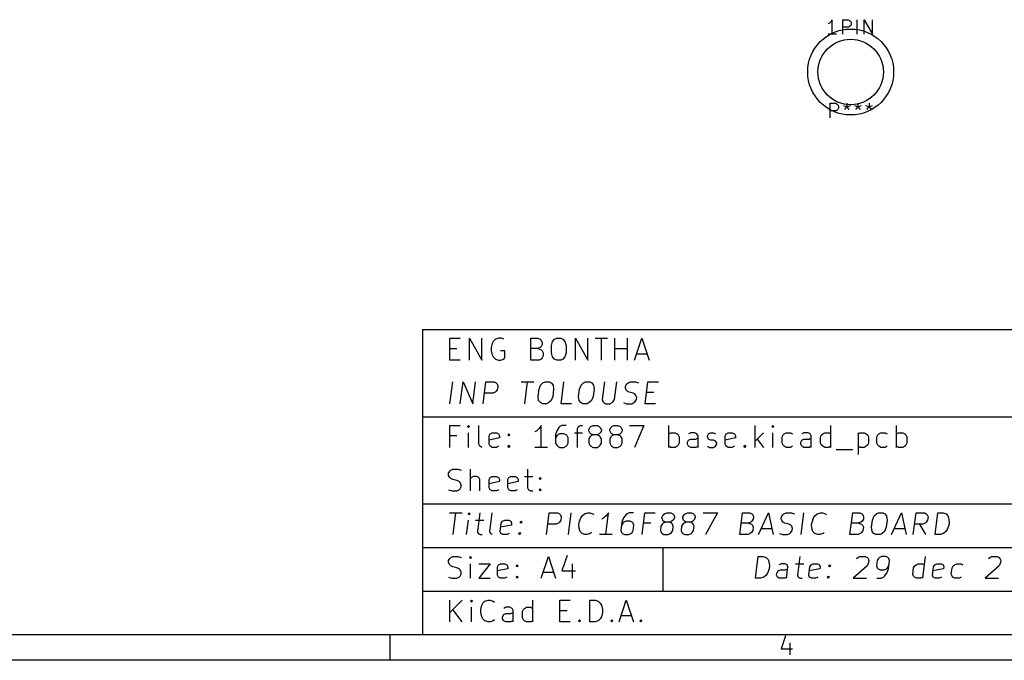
# Model space of a CAD drawing. Extents: x 10 to 287, y -200 to -10.
# Tile 10 of 19: x 150 to 219, y -200 to -155. Entities that reach past the tile are written whole.
import ezdxf

# ---------------------------------------------------------------- set-up
doc = ezdxf.new("R2010")
doc.units = 0
doc.header["$MEASUREMENT"] = 0
doc.layers.add('BLACK', color=250, linetype='CONTINUOUS')

msp = doc.modelspace()

# ---------------------------------------------------------------- linework, layer by layer
at = {"layer": 'BLACK'}
for p, q in [((206.804, -155.339), (206.708, -155.388)), ((206.901, -155.242), (206.804, -155.339)), ((206.998, -155.097), (206.901, -155.242)), ((206.998, -156.113), (206.998, -155.097)), ((207.724, -156.113), (207.724, -155.097)), ((207.724, -155.097), (208.111, -155.097)), ((208.111, -155.097), (208.207, -155.146)), ((208.207, -155.146), (208.256, -155.194)), ((208.256, -155.194), (208.304, -155.291)), ((208.304, -155.291), (208.304, -155.436)), ((208.74, -156.113), (208.74, -155.097)), ((209.223, -156.113), (209.223, -155.097)), ((209.223, -155.097), (209.804, -156.113)), ((209.804, -156.113), (209.804, -155.097)), ((207.288, -156.113), (206.708, -156.113)), ((208.111, -155.629), (207.724, -155.629)), ((208.207, -155.581), (208.111, -155.629)), ((208.256, -155.533), (208.207, -155.581)), ((208.304, -155.436), (208.256, -155.533)), ((206.853, -161.955), (206.853, -160.939)), ((206.853, -160.939), (207.24, -160.939)), ((207.24, -161.471), (206.853, -161.471)), ((207.24, -160.939), (207.337, -160.988)), ((207.337, -161.423), (207.24, -161.471)), ((207.337, -160.988), (207.385, -161.036)), ((207.385, -161.375), (207.337, -161.423)), ((207.385, -161.036), (207.433, -161.133)), ((207.433, -161.278), (207.385, -161.375)), ((207.433, -161.133), (207.433, -161.278)), ((207.772, -161.084), (208.014, -161.181)), ((207.869, -161.375), (208.014, -161.181)), ((208.014, -160.939), (208.014, -161.181)), ((208.014, -161.181), (208.256, -161.084)), ((208.014, -161.181), (208.159, -161.375)), ((208.546, -161.084), (208.788, -161.181)), ((208.643, -161.375), (208.788, -161.181)), ((208.788, -160.939), (208.788, -161.181)), ((208.788, -161.181), (209.03, -161.084)), ((208.788, -161.181), (208.933, -161.375)), ((209.32, -161.084), (209.562, -161.181)), ((209.417, -161.375), (209.562, -161.181)), ((209.562, -160.939), (209.562, -161.181)), ((209.562, -161.181), (209.804, -161.084)), ((209.562, -161.181), (209.707, -161.375)), ((178.384, -176.733), (178.384, -198.069)), ((178.384, -176.733), (285.064, -176.733)), ((180.271, -178.874), (180.271, -177.35)), ((180.271, -177.35), (180.997, -177.35)), ((181.65, -178.874), (181.65, -177.35)), ((181.65, -177.35), (182.521, -178.874)), ((182.521, -178.874), (182.521, -177.35)), ((183.464, -177.423), (183.319, -177.568)), ((183.682, -177.35), (183.464, -177.423)), ((183.9, -177.35), (183.682, -177.35)), ((184.045, -177.423), (183.9, -177.35)), ((185.932, -178.874), (185.932, -177.35)), ((185.932, -177.35), (186.44, -177.35)), ((186.44, -177.35), (186.585, -177.423)), ((186.585, -177.423), (186.657, -177.495)), ((187.456, -177.568), (187.601, -177.423)), ((187.601, -177.423), (187.746, -177.35)), ((187.746, -177.35), (188.036, -177.35)), ((188.036, -177.35), (188.181, -177.423)), ((188.181, -177.423), (188.326, -177.568)), ((189.052, -178.874), (189.052, -177.35)), ((189.052, -177.35), (189.923, -178.874)), ((189.923, -178.874), (189.923, -177.35)), ((190.431, -177.35), (191.302, -177.35)), ((190.866, -178.874), (190.866, -177.35)), ((191.81, -178.874), (191.81, -177.35)), ((192.681, -178.874), (192.681, -177.35)), ((193.189, -178.874), (193.697, -177.35)), ((193.697, -177.35), (194.205, -178.874)), ((180.271, -178.076), (180.779, -178.076)), ((183.246, -177.713), (183.174, -178.003)), ((183.174, -178.003), (183.174, -178.221)), ((183.319, -177.568), (183.246, -177.713)), ((186.44, -178.076), (185.932, -178.076)), ((186.585, -178.003), (186.44, -178.076)), ((186.44, -178.076), (186.657, -178.148)), ((186.657, -177.931), (186.585, -178.003)), ((186.657, -177.495), (186.73, -177.64)), ((186.73, -177.785), (186.657, -177.931)), ((186.73, -177.64), (186.73, -177.785)), ((187.383, -177.858), (187.456, -177.568)), ((187.383, -178.366), (187.383, -177.858)), ((188.326, -177.568), (188.399, -177.858)), ((188.399, -177.858), (188.399, -178.366)), ((191.81, -178.076), (192.681, -178.076)), ((183.174, -178.221), (183.246, -178.511)), ((183.246, -178.511), (183.319, -178.656)), ((183.319, -178.656), (183.464, -178.801)), ((183.464, -178.801), (183.682, -178.874)), ((184.117, -178.221), (183.827, -178.221)), ((183.827, -178.874), (184.045, -178.801)), ((184.045, -178.801), (184.117, -178.729)), ((184.117, -178.729), (184.117, -178.221)), ((186.657, -178.801), (186.512, -178.874)), ((186.657, -178.148), (186.73, -178.221)), ((186.73, -178.729), (186.657, -178.801)), ((186.73, -178.221), (186.802, -178.366)), ((186.802, -178.584), (186.73, -178.729)), ((186.802, -178.366), (186.802, -178.584)), ((187.456, -178.656), (187.383, -178.366)), ((187.601, -178.801), (187.456, -178.656)), ((187.746, -178.874), (187.601, -178.801)), ((188.181, -178.801), (188.036, -178.874)), ((188.326, -178.656), (188.181, -178.801)), ((188.399, -178.366), (188.326, -178.656)), ((193.334, -178.439), (194.06, -178.439)), ((180.997, -178.874), (180.271, -178.874)), ((183.682, -178.874), (183.827, -178.874)), ((186.512, -178.874), (185.932, -178.874)), ((188.036, -178.874), (187.746, -178.874)), ((180.289, -181.922), (180.48, -180.398)), ((181.015, -181.922), (181.205, -180.398)), ((181.205, -180.398), (181.886, -181.922)), ((181.886, -181.922), (182.076, -180.398)), ((182.611, -181.922), (182.802, -180.398)), ((182.802, -180.398), (183.383, -180.398)), ((183.383, -180.398), (183.519, -180.471)), ((183.519, -180.471), (183.582, -180.543)), ((183.582, -180.543), (183.637, -180.688)), ((183.637, -180.688), (183.609, -180.906)), ((185.269, -180.398), (186.14, -180.398)), ((185.514, -181.922), (185.705, -180.398)), ((186.512, -180.906), (186.621, -180.616)), ((186.621, -180.616), (186.784, -180.471)), ((186.784, -180.471), (186.939, -180.398)), ((186.939, -180.398), (187.229, -180.398)), ((187.229, -180.398), (187.365, -180.471)), ((187.365, -180.471), (187.492, -180.616)), ((187.492, -180.616), (187.528, -180.906)), ((188.054, -181.922), (188.245, -180.398)), ((189.342, -180.906), (189.451, -180.616)), ((189.451, -180.616), (189.615, -180.471)), ((189.615, -180.471), (189.769, -180.398)), ((189.769, -180.398), (190.059, -180.398)), ((190.059, -180.398), (190.195, -180.471)), ((190.195, -180.471), (190.322, -180.616)), ((190.322, -180.616), (190.358, -180.906)), ((191.075, -180.398), (190.921, -181.632)), ((191.792, -181.632), (191.946, -180.398)), ((192.545, -180.833), (192.563, -180.688)), ((192.599, -180.979), (192.545, -180.833)), ((192.563, -180.688), (192.654, -180.543)), ((192.654, -180.543), (192.735, -180.471)), ((192.735, -180.471), (192.889, -180.398)), ((192.889, -180.398), (193.252, -180.398)), ((193.252, -180.398), (193.461, -180.471)), ((193.933, -181.922), (194.123, -180.398)), ((194.123, -180.398), (194.849, -180.398)), ((183.283, -181.196), (182.702, -181.196)), ((183.437, -181.124), (183.283, -181.196)), ((183.519, -181.051), (183.437, -181.124)), ((183.609, -180.906), (183.519, -181.051)), ((186.449, -181.414), (186.512, -180.906)), ((186.485, -181.704), (186.449, -181.414)), ((187.465, -181.414), (187.356, -181.704)), ((187.528, -180.906), (187.465, -181.414)), ((189.279, -181.414), (189.342, -180.906)), ((189.315, -181.704), (189.279, -181.414)), ((190.295, -181.414), (190.186, -181.704)), ((190.358, -180.906), (190.295, -181.414)), ((192.663, -181.051), (192.599, -180.979)), ((192.799, -181.124), (192.663, -181.051)), ((193.08, -181.196), (192.799, -181.124)), ((193.216, -181.269), (193.08, -181.196)), ((193.279, -181.341), (193.216, -181.269)), ((193.334, -181.487), (193.279, -181.341)), ((193.316, -181.632), (193.334, -181.487)), ((194.032, -181.124), (194.54, -181.124)), ((186.612, -181.849), (186.485, -181.704)), ((186.748, -181.922), (186.612, -181.849)), ((187.038, -181.922), (186.748, -181.922)), ((187.193, -181.849), (187.038, -181.922)), ((187.356, -181.704), (187.193, -181.849)), ((188.78, -181.922), (188.054, -181.922)), ((189.442, -181.849), (189.315, -181.704)), ((189.578, -181.922), (189.442, -181.849)), ((189.869, -181.922), (189.578, -181.922)), ((190.023, -181.849), (189.869, -181.922)), ((190.186, -181.704), (190.023, -181.849)), ((190.921, -181.632), (190.975, -181.777)), ((190.975, -181.777), (191.039, -181.849)), ((191.039, -181.849), (191.175, -181.922)), ((191.175, -181.922), (191.465, -181.922)), ((191.465, -181.922), (191.619, -181.849)), ((191.619, -181.849), (191.701, -181.777)), ((191.701, -181.777), (191.792, -181.632)), ((192.418, -181.849), (192.626, -181.922)), ((192.626, -181.922), (192.989, -181.922)), ((192.989, -181.922), (193.143, -181.849)), ((193.143, -181.849), (193.225, -181.777)), ((193.225, -181.777), (193.316, -181.632)), ((194.658, -181.922), (193.933, -181.922)), ((178.384, -182.829), (285.064, -182.829)), ((180.271, -184.97), (180.271, -183.446)), ((180.271, -183.446), (180.997, -183.446)), ((181.577, -183.446), (181.505, -183.519)), ((181.505, -183.519), (181.577, -183.591)), ((181.65, -183.519), (181.577, -183.446)), ((181.577, -183.446), (181.577, -183.591)), ((181.577, -183.591), (181.65, -183.519)), ((182.303, -184.752), (182.303, -183.446)), ((186.657, -183.446), (186.512, -183.664)), ((186.657, -184.97), (186.657, -183.446)), ((187.891, -183.591), (187.746, -183.809)), ((187.964, -183.519), (187.891, -183.591)), ((188.109, -183.446), (187.964, -183.519)), ((188.399, -183.446), (188.109, -183.446)), ((189.197, -183.664), (189.27, -183.519)), ((189.27, -183.519), (189.415, -183.446)), ((189.415, -183.446), (189.56, -183.446)), ((189.996, -183.736), (190.068, -183.591)), ((190.068, -183.591), (190.141, -183.519)), ((190.141, -183.519), (190.286, -183.446)), ((190.286, -183.446), (190.576, -183.446)), ((190.576, -183.446), (190.721, -183.519)), ((190.721, -183.519), (190.794, -183.591)), ((190.794, -183.591), (190.866, -183.736)), ((191.447, -183.736), (191.52, -183.591)), ((191.52, -183.591), (191.592, -183.519)), ((191.592, -183.519), (191.737, -183.446)), ((191.737, -183.446), (192.028, -183.446)), ((192.028, -183.446), (192.173, -183.519)), ((192.173, -183.519), (192.245, -183.591)), ((192.245, -183.591), (192.318, -183.736)), ((192.826, -183.446), (193.842, -183.446)), ((193.842, -183.446), (193.189, -184.97)), ((195.584, -184.97), (195.584, -183.446)), ((201.607, -184.97), (201.607, -183.446)), ((202.841, -183.446), (202.768, -183.519)), ((202.768, -183.519), (202.841, -183.591)), ((202.913, -183.519), (202.841, -183.446)), ((202.841, -183.446), (202.841, -183.591)), ((202.841, -183.591), (202.913, -183.519)), ((206.905, -184.97), (206.905, -183.446)), ((211.477, -184.97), (211.477, -183.446)), ((180.779, -184.172), (180.271, -184.172)), ((181.577, -184.97), (181.577, -183.954)), ((183.029, -184.172), (183.101, -184.027)), ((183.029, -184.752), (183.029, -184.172)), ((183.101, -184.027), (183.246, -183.954)), ((183.246, -183.954), (183.537, -183.954)), ((183.537, -183.954), (183.682, -184.027)), ((183.682, -184.027), (183.754, -184.172)), ((183.754, -184.172), (183.754, -184.317)), ((184.335, -184.099), (184.408, -184.027)), ((184.408, -184.172), (184.335, -184.099)), ((184.408, -184.027), (184.48, -184.099)), ((184.408, -184.027), (184.408, -184.172)), ((184.48, -184.099), (184.408, -184.172)), ((186.367, -183.809), (186.222, -183.881)), ((186.512, -183.664), (186.367, -183.809)), ((187.746, -183.809), (187.673, -184.099)), ((187.673, -184.099), (187.673, -184.68)), ((187.746, -184.172), (187.673, -184.317)), ((187.818, -184.099), (187.746, -184.172)), ((187.964, -184.027), (187.818, -184.099)), ((188.254, -184.027), (187.964, -184.027)), ((188.399, -184.099), (188.254, -184.027)), ((188.472, -184.172), (188.399, -184.099)), ((188.544, -184.317), (188.472, -184.172)), ((188.98, -183.954), (189.56, -183.954)), ((189.197, -184.97), (189.197, -183.664)), ((189.996, -183.809), (189.996, -183.736)), ((190.068, -183.954), (189.996, -183.809)), ((190.068, -184.244), (189.996, -184.389)), ((190.141, -184.027), (190.068, -183.954)), ((190.141, -184.172), (190.068, -184.244)), ((190.286, -184.099), (190.141, -184.027)), ((190.286, -184.099), (190.141, -184.172)), ((190.576, -184.099), (190.286, -184.099)), ((190.721, -184.027), (190.576, -184.099)), ((190.721, -184.172), (190.576, -184.099)), ((190.794, -183.954), (190.721, -184.027)), ((190.794, -184.244), (190.721, -184.172)), ((190.866, -183.809), (190.794, -183.954)), ((190.866, -184.389), (190.794, -184.244)), ((190.866, -183.736), (190.866, -183.809)), ((191.447, -183.809), (191.447, -183.736)), ((191.52, -183.954), (191.447, -183.809)), ((191.52, -184.244), (191.447, -184.389)), ((191.592, -184.027), (191.52, -183.954)), ((191.592, -184.172), (191.52, -184.244)), ((191.737, -184.099), (191.592, -184.027)), ((191.737, -184.099), (191.592, -184.172)), ((192.028, -184.099), (191.737, -184.099)), ((192.173, -184.027), (192.028, -184.099)), ((192.173, -184.172), (192.028, -184.099)), ((192.245, -183.954), (192.173, -184.027)), ((192.245, -184.244), (192.173, -184.172)), ((192.318, -183.809), (192.245, -183.954)), ((192.318, -184.389), (192.245, -184.244)), ((192.318, -183.736), (192.318, -183.809)), ((195.584, -184.027), (195.729, -183.954)), ((195.729, -183.954), (196.019, -183.954)), ((196.019, -183.954), (196.164, -184.027)), ((196.164, -184.027), (196.237, -184.099)), ((196.237, -184.099), (196.309, -184.244)), ((196.309, -184.244), (196.309, -184.68)), ((197.108, -183.954), (196.962, -184.027)), ((197.398, -183.954), (197.108, -183.954)), ((197.543, -184.027), (197.398, -183.954)), ((197.616, -184.172), (197.543, -184.027)), ((197.616, -184.97), (197.616, -184.172)), ((198.269, -184.172), (198.341, -184.027)), ((198.269, -184.244), (198.269, -184.172)), ((198.341, -184.389), (198.269, -184.244)), ((198.341, -184.027), (198.486, -183.954)), ((198.486, -183.954), (198.704, -183.954)), ((198.704, -183.954), (198.849, -184.027)), ((199.502, -184.172), (199.575, -184.027)), ((199.502, -184.752), (199.502, -184.172)), ((199.575, -184.027), (199.72, -183.954)), ((199.72, -183.954), (200.01, -183.954)), ((200.01, -183.954), (200.156, -184.027)), ((200.156, -184.027), (200.228, -184.172)), ((200.228, -184.172), (200.228, -184.317)), ((202.188, -183.954), (201.607, -184.535)), ((202.841, -184.97), (202.841, -183.954)), ((203.494, -184.244), (203.566, -184.099)), ((203.494, -184.68), (203.494, -184.244)), ((203.566, -184.099), (203.639, -184.027)), ((203.639, -184.027), (203.784, -183.954)), ((203.784, -183.954), (204.074, -183.954)), ((204.074, -183.954), (204.22, -184.027)), ((205.018, -183.954), (204.873, -184.027)), ((205.308, -183.954), (205.018, -183.954)), ((205.453, -184.027), (205.308, -183.954)), ((205.526, -184.172), (205.453, -184.027)), ((205.526, -184.97), (205.526, -184.172)), ((206.179, -184.244), (206.252, -184.099)), ((206.179, -184.68), (206.179, -184.244)), ((206.252, -184.099), (206.324, -184.027)), ((206.324, -184.027), (206.469, -183.954)), ((206.469, -183.954), (206.76, -183.954)), ((206.76, -183.954), (206.905, -184.027)), ((208.792, -183.954), (208.792, -185.478)), ((208.792, -184.027), (208.937, -183.954)), ((208.937, -183.954), (209.227, -183.954)), ((209.227, -183.954), (209.372, -184.027)), ((209.372, -184.027), (209.445, -184.099)), ((209.445, -184.099), (209.517, -184.244)), ((209.517, -184.244), (209.517, -184.68)), ((210.098, -184.244), (210.17, -184.099)), ((210.098, -184.68), (210.098, -184.244)), ((210.17, -184.099), (210.243, -184.027)), ((210.243, -184.027), (210.388, -183.954)), ((210.388, -183.954), (210.678, -183.954)), ((210.678, -183.954), (210.824, -184.027)), ((211.477, -184.027), (211.622, -183.954)), ((211.622, -183.954), (211.912, -183.954)), ((211.912, -183.954), (212.057, -184.027)), ((212.057, -184.027), (212.13, -184.099)), ((212.13, -184.099), (212.202, -184.244)), ((212.202, -184.244), (212.202, -184.68)), ((182.376, -184.897), (182.303, -184.752)), ((182.521, -184.97), (182.376, -184.897)), ((183.754, -184.317), (183.029, -184.462)), ((183.101, -184.897), (183.029, -184.752)), ((183.246, -184.97), (183.101, -184.897)), ((183.537, -184.97), (183.246, -184.97)), ((183.682, -184.897), (183.537, -184.97)), ((184.335, -184.897), (184.408, -184.825)), ((184.408, -184.97), (184.335, -184.897)), ((184.408, -184.825), (184.48, -184.897)), ((184.408, -184.825), (184.408, -184.97)), ((184.48, -184.897), (184.408, -184.97)), ((187.093, -184.97), (186.222, -184.97)), ((187.673, -184.68), (187.746, -184.825)), ((187.746, -184.825), (187.818, -184.897)), ((187.818, -184.897), (187.964, -184.97)), ((187.964, -184.97), (188.254, -184.97)), ((188.254, -184.97), (188.399, -184.897)), ((188.399, -184.897), (188.472, -184.825)), ((188.472, -184.825), (188.544, -184.68)), ((188.544, -184.68), (188.544, -184.317)), ((189.996, -184.389), (189.996, -184.68)), ((189.996, -184.68), (190.068, -184.825)), ((190.068, -184.825), (190.141, -184.897)), ((190.141, -184.897), (190.286, -184.97)), ((190.286, -184.97), (190.576, -184.97)), ((190.576, -184.97), (190.721, -184.897)), ((190.721, -184.897), (190.794, -184.825)), ((190.794, -184.825), (190.866, -184.68)), ((190.866, -184.68), (190.866, -184.389)), ((191.447, -184.389), (191.447, -184.68)), ((191.447, -184.68), (191.52, -184.825)), ((191.52, -184.825), (191.592, -184.897)), ((191.592, -184.897), (191.737, -184.97)), ((191.737, -184.97), (192.028, -184.97)), ((192.028, -184.97), (192.173, -184.897)), ((192.173, -184.897), (192.245, -184.825)), ((192.245, -184.825), (192.318, -184.68)), ((192.318, -184.68), (192.318, -184.389)), ((195.729, -184.97), (195.584, -184.897)), ((196.019, -184.97), (195.729, -184.97)), ((196.164, -184.897), (196.019, -184.97)), ((196.237, -184.825), (196.164, -184.897)), ((196.309, -184.68), (196.237, -184.825)), ((196.89, -184.607), (196.962, -184.462)), ((196.89, -184.752), (196.89, -184.607)), ((196.962, -184.897), (196.89, -184.752)), ((196.962, -184.462), (197.108, -184.389)), ((197.108, -184.97), (196.962, -184.897)), ((197.108, -184.389), (197.47, -184.389)), ((197.47, -184.97), (197.108, -184.97)), ((197.47, -184.389), (197.616, -184.317)), ((197.616, -184.897), (197.47, -184.97)), ((198.269, -184.897), (198.414, -184.97)), ((198.486, -184.462), (198.341, -184.389)), ((198.414, -184.97), (198.704, -184.97)), ((198.704, -184.462), (198.486, -184.462)), ((198.849, -184.535), (198.704, -184.462)), ((198.704, -184.97), (198.849, -184.897)), ((198.922, -184.68), (198.849, -184.535)), ((198.849, -184.897), (198.922, -184.752)), ((198.922, -184.752), (198.922, -184.68)), ((200.228, -184.317), (199.502, -184.462)), ((199.575, -184.897), (199.502, -184.752)), ((199.72, -184.97), (199.575, -184.897)), ((200.01, -184.97), (199.72, -184.97)), ((200.156, -184.897), (200.01, -184.97)), ((200.809, -184.897), (200.881, -184.825)), ((200.881, -184.97), (200.809, -184.897)), ((200.881, -184.825), (200.954, -184.897)), ((200.881, -184.825), (200.881, -184.97)), ((200.954, -184.897), (200.881, -184.97)), ((201.752, -184.389), (202.188, -184.97)), ((203.566, -184.825), (203.494, -184.68)), ((203.639, -184.897), (203.566, -184.825)), ((203.784, -184.97), (203.639, -184.897)), ((204.074, -184.97), (203.784, -184.97)), ((204.22, -184.897), (204.074, -184.97)), ((204.8, -184.607), (204.873, -184.462)), ((204.8, -184.752), (204.8, -184.607)), ((204.873, -184.897), (204.8, -184.752)), ((204.873, -184.462), (205.018, -184.389)), ((205.018, -184.97), (204.873, -184.897)), ((205.018, -184.389), (205.381, -184.389)), ((205.381, -184.97), (205.018, -184.97)), ((205.381, -184.389), (205.526, -184.317)), ((205.526, -184.897), (205.381, -184.97)), ((206.252, -184.825), (206.179, -184.68)), ((206.324, -184.897), (206.252, -184.825)), ((206.469, -184.97), (206.324, -184.897)), ((206.76, -184.97), (206.469, -184.97)), ((206.905, -184.897), (206.76, -184.97)), ((208.937, -184.97), (208.792, -184.897)), ((209.227, -184.97), (208.937, -184.97)), ((209.372, -184.897), (209.227, -184.97)), ((209.445, -184.825), (209.372, -184.897)), ((209.517, -184.68), (209.445, -184.825)), ((210.17, -184.825), (210.098, -184.68)), ((210.243, -184.897), (210.17, -184.825)), ((210.388, -184.97), (210.243, -184.897)), ((210.678, -184.97), (210.388, -184.97)), ((210.824, -184.897), (210.678, -184.97)), ((211.622, -184.97), (211.477, -184.897)), ((211.912, -184.97), (211.622, -184.97)), ((212.057, -184.897), (211.912, -184.97)), ((212.13, -184.825), (212.057, -184.897)), ((212.202, -184.68), (212.13, -184.825)), ((207.268, -185.115), (208.429, -185.115)), ((180.198, -186.784), (180.271, -186.639)), ((180.198, -186.929), (180.198, -186.784)), ((180.271, -187.075), (180.198, -186.929)), ((180.271, -186.639), (180.344, -186.567)), ((180.344, -186.567), (180.489, -186.494)), ((180.489, -186.494), (180.852, -186.494)), ((180.852, -186.494), (181.069, -186.567)), ((181.722, -188.018), (181.722, -186.494)), ((181.94, -187.002), (181.795, -187.075)), ((182.158, -187.002), (181.94, -187.002)), ((182.303, -187.075), (182.158, -187.002)), ((183.101, -187.075), (183.246, -187.002)), ((183.246, -187.002), (183.537, -187.002)), ((183.537, -187.002), (183.682, -187.075)), ((184.408, -187.075), (184.553, -187.002)), ((184.553, -187.002), (184.843, -187.002)), ((184.843, -187.002), (184.988, -187.075)), ((185.496, -187.002), (186.077, -187.002)), ((185.714, -186.494), (185.714, -187.8)), ((180.344, -187.147), (180.271, -187.075)), ((180.489, -187.22), (180.344, -187.147)), ((180.779, -187.292), (180.489, -187.22)), ((180.924, -187.365), (180.779, -187.292)), ((180.997, -187.437), (180.924, -187.365)), ((181.069, -187.583), (180.997, -187.437)), ((180.997, -187.873), (181.069, -187.728)), ((181.069, -187.728), (181.069, -187.583)), ((181.795, -187.075), (181.722, -187.147)), ((182.376, -187.22), (182.303, -187.075)), ((182.376, -188.018), (182.376, -187.22)), ((183.029, -187.22), (183.101, -187.075)), ((183.029, -187.8), (183.029, -187.22)), ((183.754, -187.365), (183.029, -187.51)), ((183.682, -187.075), (183.754, -187.22)), ((183.754, -187.22), (183.754, -187.365)), ((184.335, -187.22), (184.408, -187.075)), ((184.335, -187.8), (184.335, -187.22)), ((185.061, -187.365), (184.335, -187.51)), ((184.988, -187.075), (185.061, -187.22)), ((185.061, -187.22), (185.061, -187.365)), ((186.512, -187.147), (186.585, -187.075)), ((186.585, -187.22), (186.512, -187.147)), ((186.585, -187.075), (186.657, -187.147)), ((186.585, -187.075), (186.585, -187.22)), ((186.657, -187.147), (186.585, -187.22)), ((180.198, -187.945), (180.416, -188.018)), ((180.416, -188.018), (180.779, -188.018)), ((180.779, -188.018), (180.924, -187.945)), ((180.924, -187.945), (180.997, -187.873)), ((183.101, -187.945), (183.029, -187.8)), ((183.246, -188.018), (183.101, -187.945)), ((183.537, -188.018), (183.246, -188.018)), ((183.682, -187.945), (183.537, -188.018)), ((184.408, -187.945), (184.335, -187.8)), ((184.553, -188.018), (184.408, -187.945)), ((184.843, -188.018), (184.553, -188.018)), ((184.988, -187.945), (184.843, -188.018)), ((185.714, -187.8), (185.786, -187.945)), ((185.786, -187.945), (185.932, -188.018)), ((185.932, -188.018), (186.077, -188.018)), ((186.512, -187.945), (186.585, -187.873)), ((186.585, -188.018), (186.512, -187.945)), ((186.585, -187.873), (186.657, -187.945)), ((186.585, -187.873), (186.585, -188.018)), ((186.657, -187.945), (186.585, -188.018)), ((178.384, -188.925), (285.064, -188.925)), ((180.262, -189.542), (181.133, -189.542)), ((180.507, -191.066), (180.697, -189.542)), ((181.641, -189.542), (181.559, -189.615)), ((181.559, -189.615), (181.623, -189.687)), ((181.641, -189.542), (181.623, -189.687)), ((181.623, -189.687), (181.704, -189.615)), ((181.704, -189.615), (181.641, -189.542)), ((182.367, -189.542), (182.203, -190.848)), ((183.074, -190.848), (183.237, -189.542)), ((187.038, -191.066), (187.229, -189.542)), ((187.229, -189.542), (187.809, -189.542)), ((187.809, -189.542), (187.945, -189.615)), ((187.945, -189.615), (188.009, -189.687)), ((188.009, -189.687), (188.063, -189.832)), ((188.562, -191.066), (188.753, -189.542)), ((189.433, -189.905), (189.524, -189.76)), ((189.524, -189.76), (189.687, -189.615)), ((189.687, -189.615), (189.914, -189.542)), ((189.914, -189.542), (190.059, -189.542)), ((190.059, -189.542), (190.268, -189.615)), ((190.268, -189.615), (190.331, -189.687)), ((191.193, -189.76), (191.03, -189.905)), ((191.175, -191.066), (191.365, -189.542)), ((191.365, -189.542), (191.193, -189.76)), ((192.581, -189.687), (192.409, -189.905)), ((192.663, -189.615), (192.581, -189.687)), ((192.817, -189.542), (192.663, -189.615)), ((193.107, -189.542), (192.817, -189.542)), ((193.715, -191.066), (193.905, -189.542)), ((193.905, -189.542), (194.631, -189.542)), ((195.103, -189.832), (195.194, -189.687)), ((195.194, -189.687), (195.275, -189.615)), ((195.275, -189.615), (195.429, -189.542)), ((195.429, -189.542), (195.72, -189.542)), ((195.72, -189.542), (195.856, -189.615)), ((195.856, -189.615), (195.919, -189.687)), ((195.919, -189.687), (195.974, -189.832)), ((196.554, -189.832), (196.645, -189.687)), ((196.645, -189.687), (196.727, -189.615)), ((196.727, -189.615), (196.881, -189.542)), ((196.881, -189.542), (197.171, -189.542)), ((197.171, -189.542), (197.307, -189.615)), ((197.307, -189.615), (197.371, -189.687)), ((197.371, -189.687), (197.425, -189.832)), ((197.969, -189.542), (198.985, -189.542)), ((198.985, -189.542), (198.142, -191.066)), ((200.537, -191.066), (200.727, -189.542)), ((200.727, -189.542), (201.235, -189.542)), ((201.235, -189.542), (201.371, -189.615)), ((201.371, -189.615), (201.435, -189.687)), ((201.435, -189.687), (201.489, -189.832)), ((201.843, -191.066), (202.541, -189.542)), ((202.541, -189.542), (202.859, -191.066)), ((203.449, -189.832), (203.539, -189.687)), ((203.539, -189.687), (203.621, -189.615)), ((203.621, -189.615), (203.775, -189.542)), ((203.775, -189.542), (204.138, -189.542)), ((204.138, -189.542), (204.347, -189.615)), ((204.818, -191.066), (205.009, -189.542)), ((205.689, -189.905), (205.78, -189.76)), ((205.78, -189.76), (205.943, -189.615)), ((205.943, -189.615), (206.17, -189.542)), ((206.17, -189.542), (206.315, -189.542)), ((206.315, -189.542), (206.524, -189.615)), ((206.524, -189.615), (206.587, -189.687)), ((208.229, -191.066), (208.42, -189.542)), ((208.42, -189.542), (208.928, -189.542)), ((208.928, -189.542), (209.064, -189.615)), ((209.064, -189.615), (209.127, -189.687)), ((209.127, -189.687), (209.182, -189.832)), ((209.808, -190.05), (209.916, -189.76)), ((209.916, -189.76), (210.08, -189.615)), ((210.08, -189.615), (210.234, -189.542)), ((210.234, -189.542), (210.524, -189.542)), ((210.524, -189.542), (210.66, -189.615)), ((210.66, -189.615), (210.787, -189.76)), ((210.787, -189.76), (210.824, -190.05)), ((211.132, -191.066), (211.831, -189.542)), ((211.831, -189.542), (212.148, -191.066)), ((212.656, -191.066), (212.847, -189.542)), ((212.847, -189.542), (213.427, -189.542)), ((213.427, -189.542), (213.563, -189.615)), ((213.563, -189.615), (213.627, -189.687)), ((213.627, -189.687), (213.681, -189.832)), ((214.18, -191.066), (214.371, -189.542)), ((214.371, -189.542), (214.733, -189.542)), ((214.733, -189.542), (214.942, -189.615)), ((214.942, -189.615), (215.069, -189.76)), ((215.069, -189.76), (215.123, -189.905)), ((181.45, -191.066), (181.577, -190.05)), ((182.085, -190.05), (182.666, -190.05)), ((183.8, -190.848), (183.872, -190.268)), ((184.58, -190.413), (183.836, -190.558)), ((183.872, -190.268), (183.963, -190.123)), ((183.963, -190.123), (184.117, -190.05)), ((184.117, -190.05), (184.408, -190.05)), ((184.408, -190.05), (184.544, -190.123)), ((184.544, -190.123), (184.598, -190.268)), ((184.598, -190.268), (184.58, -190.413)), ((185.188, -190.195), (185.269, -190.123)), ((185.251, -190.268), (185.188, -190.195)), ((185.269, -190.123), (185.251, -190.268)), ((185.333, -190.195), (185.251, -190.268)), ((185.269, -190.123), (185.333, -190.195)), ((187.71, -190.34), (187.129, -190.34)), ((187.864, -190.268), (187.71, -190.34)), ((187.945, -190.195), (187.864, -190.268)), ((188.036, -190.05), (187.945, -190.195)), ((188.063, -189.832), (188.036, -190.05)), ((189.297, -190.413), (189.324, -190.195)), ((189.333, -190.703), (189.297, -190.413)), ((189.324, -190.195), (189.433, -189.905)), ((191.03, -189.905), (190.876, -189.977)), ((192.3, -190.195), (192.227, -190.776)), ((192.363, -190.268), (192.273, -190.413)), ((192.409, -189.905), (192.3, -190.195)), ((192.445, -190.195), (192.363, -190.268)), ((192.599, -190.123), (192.445, -190.195)), ((192.889, -190.123), (192.599, -190.123)), ((193.025, -190.195), (192.889, -190.123)), ((193.089, -190.268), (193.025, -190.195)), ((193.143, -190.413), (193.089, -190.268)), ((193.098, -190.776), (193.143, -190.413)), ((194.323, -190.268), (193.815, -190.268)), ((195.021, -190.485), (194.985, -190.776)), ((195.112, -190.34), (195.021, -190.485)), ((195.094, -189.905), (195.103, -189.832)), ((195.148, -190.05), (195.094, -189.905)), ((195.194, -190.268), (195.112, -190.34)), ((195.212, -190.123), (195.148, -190.05)), ((195.348, -190.195), (195.194, -190.268)), ((195.348, -190.195), (195.212, -190.123)), ((195.638, -190.195), (195.348, -190.195)), ((195.792, -190.123), (195.638, -190.195)), ((195.774, -190.268), (195.638, -190.195)), ((195.838, -190.34), (195.774, -190.268)), ((195.874, -190.05), (195.792, -190.123)), ((195.892, -190.485), (195.838, -190.34)), ((195.856, -190.776), (195.892, -190.485)), ((195.965, -189.905), (195.874, -190.05)), ((195.974, -189.832), (195.965, -189.905)), ((196.473, -190.485), (196.436, -190.776)), ((196.563, -190.34), (196.473, -190.485)), ((196.545, -189.905), (196.554, -189.832)), ((196.6, -190.05), (196.545, -189.905)), ((196.645, -190.268), (196.563, -190.34)), ((196.663, -190.123), (196.6, -190.05)), ((196.799, -190.195), (196.645, -190.268)), ((196.799, -190.195), (196.663, -190.123)), ((197.089, -190.195), (196.799, -190.195)), ((197.244, -190.123), (197.089, -190.195)), ((197.226, -190.268), (197.089, -190.195)), ((197.289, -190.34), (197.226, -190.268)), ((197.325, -190.05), (197.244, -190.123)), ((197.343, -190.485), (197.289, -190.34)), ((197.307, -190.776), (197.343, -190.485)), ((197.416, -189.905), (197.325, -190.05)), ((197.425, -189.832), (197.416, -189.905)), ((201.144, -190.268), (200.636, -190.268)), ((201.299, -190.195), (201.144, -190.268)), ((201.144, -190.268), (201.353, -190.34)), ((201.38, -190.123), (201.299, -190.195)), ((201.353, -190.34), (201.417, -190.413)), ((201.471, -189.977), (201.38, -190.123)), ((201.417, -190.413), (201.471, -190.558)), ((201.489, -189.832), (201.471, -189.977)), ((203.43, -189.977), (203.449, -189.832)), ((203.485, -190.123), (203.43, -189.977)), ((203.548, -190.195), (203.485, -190.123)), ((203.684, -190.268), (203.548, -190.195)), ((203.966, -190.34), (203.684, -190.268)), ((204.102, -190.413), (203.966, -190.34)), ((204.165, -190.485), (204.102, -190.413)), ((204.22, -190.631), (204.165, -190.485)), ((205.553, -190.413), (205.58, -190.195)), ((205.589, -190.703), (205.553, -190.413)), ((205.58, -190.195), (205.689, -189.905)), ((208.837, -190.268), (208.329, -190.268)), ((208.991, -190.195), (208.837, -190.268)), ((208.837, -190.268), (209.046, -190.34)), ((209.073, -190.123), (208.991, -190.195)), ((209.046, -190.34), (209.109, -190.413)), ((209.164, -189.977), (209.073, -190.123)), ((209.109, -190.413), (209.164, -190.558)), ((209.182, -189.832), (209.164, -189.977)), ((209.744, -190.558), (209.808, -190.05)), ((210.824, -190.05), (210.76, -190.558)), ((213.327, -190.34), (212.747, -190.34)), ((213.527, -191.066), (213.11, -190.34)), ((213.482, -190.268), (213.327, -190.34)), ((213.563, -190.195), (213.482, -190.268)), ((213.654, -190.05), (213.563, -190.195)), ((213.681, -189.832), (213.654, -190.05)), ((215.133, -190.413), (215.024, -190.703)), ((215.123, -189.905), (215.16, -190.195)), ((215.16, -190.195), (215.133, -190.413)), ((182.203, -190.848), (182.258, -190.993)), ((182.258, -190.993), (182.394, -191.066)), ((182.394, -191.066), (182.539, -191.066)), ((183.129, -190.993), (183.074, -190.848)), ((183.265, -191.066), (183.129, -190.993)), ((183.854, -190.993), (183.8, -190.848)), ((183.99, -191.066), (183.854, -190.993)), ((184.281, -191.066), (183.99, -191.066)), ((184.435, -190.993), (184.281, -191.066)), ((185.088, -190.993), (185.17, -190.921)), ((185.151, -191.066), (185.088, -190.993)), ((185.17, -190.921), (185.151, -191.066)), ((185.233, -190.993), (185.151, -191.066)), ((185.17, -190.921), (185.233, -190.993)), ((189.388, -190.848), (189.333, -190.703)), ((189.515, -190.993), (189.388, -190.848)), ((189.723, -191.066), (189.515, -190.993)), ((189.869, -191.066), (189.723, -191.066)), ((190.095, -190.993), (189.869, -191.066)), ((190.177, -190.921), (190.095, -190.993)), ((191.61, -191.066), (190.739, -191.066)), ((192.227, -190.776), (192.282, -190.921)), ((192.282, -190.921), (192.345, -190.993)), ((192.345, -190.993), (192.481, -191.066)), ((192.481, -191.066), (192.771, -191.066)), ((192.771, -191.066), (192.926, -190.993)), ((192.926, -190.993), (193.007, -190.921)), ((193.007, -190.921), (193.098, -190.776)), ((194.985, -190.776), (195.039, -190.921)), ((195.039, -190.921), (195.103, -190.993)), ((195.103, -190.993), (195.239, -191.066)), ((195.239, -191.066), (195.529, -191.066)), ((195.529, -191.066), (195.683, -190.993)), ((195.683, -190.993), (195.765, -190.921)), ((195.765, -190.921), (195.856, -190.776)), ((196.436, -190.776), (196.491, -190.921)), ((196.491, -190.921), (196.554, -190.993)), ((196.554, -190.993), (196.69, -191.066)), ((196.69, -191.066), (196.981, -191.066)), ((196.981, -191.066), (197.135, -190.993)), ((197.135, -190.993), (197.216, -190.921)), ((197.216, -190.921), (197.307, -190.776)), ((201.117, -191.066), (200.537, -191.066)), ((201.271, -190.993), (201.117, -191.066)), ((201.353, -190.921), (201.271, -190.993)), ((201.444, -190.776), (201.353, -190.921)), ((201.471, -190.558), (201.444, -190.776)), ((202.042, -190.631), (202.768, -190.631)), ((203.303, -190.993), (203.512, -191.066)), ((203.512, -191.066), (203.875, -191.066)), ((203.875, -191.066), (204.029, -190.993)), ((204.029, -190.993), (204.111, -190.921)), ((204.111, -190.921), (204.201, -190.776)), ((204.201, -190.776), (204.22, -190.631)), ((205.644, -190.848), (205.589, -190.703)), ((205.771, -190.993), (205.644, -190.848)), ((205.979, -191.066), (205.771, -190.993)), ((206.125, -191.066), (205.979, -191.066)), ((206.351, -190.993), (206.125, -191.066)), ((206.433, -190.921), (206.351, -190.993)), ((208.81, -191.066), (208.229, -191.066)), ((208.964, -190.993), (208.81, -191.066)), ((209.046, -190.921), (208.964, -190.993)), ((209.136, -190.776), (209.046, -190.921)), ((209.164, -190.558), (209.136, -190.776)), ((209.78, -190.848), (209.744, -190.558)), ((209.907, -190.993), (209.78, -190.848)), ((210.043, -191.066), (209.907, -190.993)), ((210.334, -191.066), (210.043, -191.066)), ((210.488, -190.993), (210.334, -191.066)), ((210.651, -190.848), (210.488, -190.993)), ((210.76, -190.558), (210.651, -190.848)), ((211.332, -190.631), (212.057, -190.631)), ((214.543, -191.066), (214.18, -191.066)), ((214.77, -190.993), (214.543, -191.066)), ((214.933, -190.848), (214.77, -190.993)), ((215.024, -190.703), (214.933, -190.848)), ((178.384, -191.973), (285.064, -191.973)), ((188.472, -192.517), (188.109, -193.606)), ((195.148, -191.973), (195.148, -195.021)), ((180.198, -192.88), (180.271, -192.735)), ((180.198, -193.025), (180.198, -192.88)), ((180.271, -193.171), (180.198, -193.025)), ((180.271, -192.735), (180.344, -192.663)), ((180.344, -193.243), (180.271, -193.171)), ((180.344, -192.663), (180.489, -192.59)), ((180.489, -193.316), (180.344, -193.243)), ((180.489, -192.59), (180.852, -192.59)), ((180.852, -192.59), (181.069, -192.663)), ((181.722, -192.59), (181.65, -192.663)), ((181.65, -192.663), (181.722, -192.735)), ((181.795, -192.663), (181.722, -192.59)), ((181.722, -192.59), (181.722, -192.735)), ((181.722, -192.735), (181.795, -192.663)), ((181.722, -194.114), (181.722, -193.098)), ((182.303, -193.098), (183.101, -193.098)), ((183.101, -193.098), (182.303, -194.114)), ((183.609, -193.316), (183.682, -193.171)), ((183.682, -193.171), (183.827, -193.098)), ((183.827, -193.098), (184.117, -193.098)), ((184.117, -193.098), (184.262, -193.171)), ((184.262, -193.171), (184.335, -193.316)), ((184.916, -193.243), (184.988, -193.171)), ((184.988, -193.316), (184.916, -193.243)), ((184.988, -193.171), (185.061, -193.243)), ((184.988, -193.171), (184.988, -193.316)), ((185.061, -193.243), (184.988, -193.316)), ((186.657, -194.114), (187.165, -192.59)), ((187.165, -192.59), (187.673, -194.114)), ((188.834, -193.098), (188.834, -194.114)), ((201.625, -194.114), (201.816, -192.59)), ((201.816, -192.59), (202.179, -192.59)), ((202.179, -192.59), (202.387, -192.663)), ((202.387, -192.663), (202.514, -192.808)), ((202.514, -192.808), (202.569, -192.953)), ((202.569, -192.953), (202.605, -193.243)), ((202.605, -193.243), (202.578, -193.461)), ((203.421, -193.098), (203.267, -193.171)), ((203.712, -193.098), (203.421, -193.098)), ((203.848, -193.171), (203.712, -193.098)), ((203.902, -193.316), (203.848, -193.171)), ((204.437, -193.098), (205.018, -193.098)), ((204.719, -192.59), (204.555, -193.896)), ((205.426, -193.316), (205.517, -193.171)), ((205.517, -193.171), (205.671, -193.098)), ((205.671, -193.098), (205.961, -193.098)), ((205.961, -193.098), (206.097, -193.171)), ((206.097, -193.171), (206.152, -193.316)), ((206.741, -193.243), (206.823, -193.171)), ((206.805, -193.316), (206.741, -193.243)), ((206.823, -193.171), (206.805, -193.316)), ((206.887, -193.243), (206.805, -193.316)), ((206.823, -193.171), (206.887, -193.243)), ((209.427, -193.243), (208.447, -194.114)), ((208.692, -192.735), (208.773, -192.663)), ((208.773, -192.663), (208.928, -192.59)), ((208.928, -192.59), (209.291, -192.59)), ((209.291, -192.59), (209.427, -192.663)), ((209.427, -192.663), (209.49, -192.735)), ((209.526, -193.025), (209.427, -193.243)), ((209.49, -192.735), (209.545, -192.88)), ((209.545, -192.88), (209.526, -193.025)), ((210.125, -192.88), (210.08, -193.243)), ((210.08, -193.243), (210.134, -193.388)), ((210.216, -192.735), (210.125, -192.88)), ((210.297, -192.663), (210.216, -192.735)), ((210.452, -192.59), (210.297, -192.663)), ((210.742, -192.59), (210.452, -192.59)), ((210.878, -192.663), (210.742, -192.59)), ((210.86, -193.388), (210.951, -193.243)), ((210.942, -192.735), (210.878, -192.663)), ((210.923, -193.461), (210.996, -192.88)), ((210.996, -192.88), (210.942, -192.735)), ((212.674, -193.388), (212.765, -193.243)), ((212.765, -193.243), (212.847, -193.171)), ((212.847, -193.171), (213.001, -193.098)), ((213.001, -193.098), (213.291, -193.098)), ((213.291, -193.098), (213.427, -193.171)), ((213.309, -194.114), (213.5, -192.59)), ((214.062, -193.316), (214.153, -193.171)), ((214.153, -193.171), (214.307, -193.098)), ((214.307, -193.098), (214.597, -193.098)), ((214.597, -193.098), (214.733, -193.171)), ((214.733, -193.171), (214.788, -193.316)), ((215.359, -193.388), (215.45, -193.243)), ((215.45, -193.243), (215.532, -193.171)), ((215.532, -193.171), (215.686, -193.098)), ((215.686, -193.098), (215.976, -193.098)), ((215.976, -193.098), (216.112, -193.171)), ((218.643, -193.243), (217.663, -194.114)), ((217.908, -192.735), (217.99, -192.663)), ((217.99, -192.663), (218.144, -192.59)), ((218.144, -192.59), (218.507, -192.59)), ((218.507, -192.59), (218.643, -192.663)), ((218.643, -192.663), (218.707, -192.735)), ((218.743, -193.025), (218.643, -193.243)), ((218.707, -192.735), (218.761, -192.88)), ((218.761, -192.88), (218.743, -193.025)), ((180.779, -193.388), (180.489, -193.316)), ((180.924, -193.461), (180.779, -193.388)), ((180.997, -193.533), (180.924, -193.461)), ((181.069, -193.679), (180.997, -193.533)), ((180.997, -193.969), (181.069, -193.824)), ((181.069, -193.824), (181.069, -193.679)), ((183.609, -193.896), (183.609, -193.316)), ((184.335, -193.461), (183.609, -193.606)), ((183.682, -194.041), (183.609, -193.896)), ((184.335, -193.316), (184.335, -193.461)), ((186.802, -193.679), (187.528, -193.679)), ((188.109, -193.606), (189.052, -193.606)), ((202.378, -193.896), (202.215, -194.041)), ((202.469, -193.751), (202.378, -193.896)), ((202.578, -193.461), (202.469, -193.751)), ((203.104, -193.896), (203.122, -193.751)), ((203.158, -194.041), (203.104, -193.896)), ((203.122, -193.751), (203.213, -193.606)), ((203.213, -193.606), (203.367, -193.533)), ((203.367, -193.533), (203.73, -193.533)), ((203.73, -193.533), (203.884, -193.461)), ((203.802, -194.114), (203.902, -193.316)), ((204.555, -193.896), (204.61, -194.041)), ((205.354, -193.896), (205.426, -193.316)), ((205.408, -194.041), (205.354, -193.896)), ((206.134, -193.461), (205.39, -193.606)), ((206.152, -193.316), (206.134, -193.461)), ((210.134, -193.388), (210.198, -193.461)), ((210.198, -193.461), (210.334, -193.533)), ((210.334, -193.533), (210.624, -193.533)), ((210.624, -193.533), (210.778, -193.461)), ((210.642, -193.969), (210.815, -193.751)), ((210.778, -193.461), (210.86, -193.388)), ((210.815, -193.751), (210.923, -193.461)), ((212.62, -193.824), (212.674, -193.388)), ((212.674, -193.969), (212.62, -193.824)), ((213.99, -193.896), (214.062, -193.316)), ((214.044, -194.041), (213.99, -193.896)), ((214.77, -193.461), (214.026, -193.606)), ((214.788, -193.316), (214.77, -193.461)), ((215.305, -193.824), (215.359, -193.388)), ((215.359, -193.969), (215.305, -193.824)), ((180.198, -194.041), (180.416, -194.114)), ((180.416, -194.114), (180.779, -194.114)), ((180.779, -194.114), (180.924, -194.041)), ((180.924, -194.041), (180.997, -193.969)), ((182.303, -194.114), (183.101, -194.114)), ((183.827, -194.114), (183.682, -194.041)), ((184.117, -194.114), (183.827, -194.114)), ((184.262, -194.041), (184.117, -194.114)), ((184.916, -194.041), (184.988, -193.969)), ((184.988, -194.114), (184.916, -194.041)), ((184.988, -193.969), (185.061, -194.041)), ((184.988, -193.969), (184.988, -194.114)), ((185.061, -194.041), (184.988, -194.114)), ((201.988, -194.114), (201.625, -194.114)), ((202.215, -194.041), (201.988, -194.114)), ((203.294, -194.114), (203.158, -194.041)), ((203.657, -194.114), (203.294, -194.114)), ((203.811, -194.041), (203.657, -194.114)), ((204.61, -194.041), (204.746, -194.114)), ((204.746, -194.114), (204.891, -194.114)), ((205.544, -194.114), (205.408, -194.041)), ((205.834, -194.114), (205.544, -194.114)), ((205.989, -194.041), (205.834, -194.114)), ((206.642, -194.041), (206.723, -193.969)), ((206.705, -194.114), (206.642, -194.041)), ((206.723, -193.969), (206.705, -194.114)), ((206.787, -194.041), (206.705, -194.114)), ((206.723, -193.969), (206.787, -194.041)), ((208.447, -194.114), (209.39, -194.114)), ((210.116, -194.114), (210.406, -194.114)), ((210.406, -194.114), (210.561, -194.041)), ((210.561, -194.041), (210.642, -193.969)), ((212.738, -194.041), (212.674, -193.969)), ((212.874, -194.114), (212.738, -194.041)), ((213.164, -194.114), (212.874, -194.114)), ((213.318, -194.041), (213.164, -194.114)), ((214.18, -194.114), (214.044, -194.041)), ((214.47, -194.114), (214.18, -194.114)), ((214.625, -194.041), (214.47, -194.114)), ((215.423, -194.041), (215.359, -193.969)), ((215.559, -194.114), (215.423, -194.041)), ((215.849, -194.114), (215.559, -194.114)), ((216.003, -194.041), (215.849, -194.114)), ((217.663, -194.114), (218.607, -194.114)), ((178.384, -195.021), (285.064, -195.021)), ((180.271, -197.162), (180.271, -195.638)), ((181.142, -195.638), (180.271, -196.509)), ((181.795, -195.638), (181.722, -195.711)), ((181.722, -195.711), (181.795, -195.783)), ((181.868, -195.711), (181.795, -195.638)), ((181.795, -195.638), (181.795, -195.783)), ((181.795, -195.783), (181.868, -195.711)), ((182.448, -196.291), (182.521, -196.001)), ((182.521, -196.001), (182.593, -195.856)), ((182.593, -195.856), (182.738, -195.711)), ((182.738, -195.711), (182.956, -195.638)), ((182.956, -195.638), (183.101, -195.638)), ((183.101, -195.638), (183.319, -195.711)), ((183.319, -195.711), (183.392, -195.783)), ((186.077, -197.162), (186.077, -195.638)), ((187.964, -197.162), (187.964, -195.638)), ((187.964, -195.638), (188.689, -195.638)), ((190.068, -197.162), (190.068, -195.638)), ((190.068, -195.638), (190.431, -195.638)), ((190.431, -195.638), (190.649, -195.711)), ((190.649, -195.711), (190.794, -195.856)), ((190.794, -195.856), (190.866, -196.001)), ((190.866, -196.001), (190.939, -196.291)), ((192.1, -197.162), (192.608, -195.638)), ((192.608, -195.638), (193.116, -197.162)), ((181.142, -197.162), (180.489, -196.291)), ((181.795, -197.162), (181.795, -196.146)), ((182.448, -196.509), (182.448, -196.291)), ((182.521, -196.799), (182.448, -196.509)), ((183.972, -196.799), (184.045, -196.654)), ((184.19, -196.146), (184.045, -196.219)), ((184.045, -196.654), (184.19, -196.581)), ((184.48, -196.146), (184.19, -196.146)), ((184.19, -196.581), (184.553, -196.581)), ((184.625, -196.219), (184.48, -196.146)), ((184.553, -196.581), (184.698, -196.509)), ((184.698, -196.364), (184.625, -196.219)), ((184.698, -197.162), (184.698, -196.364)), ((185.351, -196.436), (185.424, -196.291)), ((185.351, -196.872), (185.351, -196.436)), ((185.424, -196.291), (185.496, -196.219)), ((185.496, -196.219), (185.641, -196.146)), ((185.641, -196.146), (185.932, -196.146)), ((185.932, -196.146), (186.077, -196.219)), ((187.964, -196.364), (188.472, -196.364)), ((190.939, -196.509), (190.866, -196.799)), ((190.939, -196.291), (190.939, -196.509)), ((182.593, -196.944), (182.521, -196.799)), ((182.738, -197.089), (182.593, -196.944)), ((182.956, -197.162), (182.738, -197.089)), ((183.101, -197.162), (182.956, -197.162)), ((183.319, -197.089), (183.101, -197.162)), ((183.392, -197.017), (183.319, -197.089)), ((183.972, -196.944), (183.972, -196.799)), ((184.045, -197.089), (183.972, -196.944)), ((184.19, -197.162), (184.045, -197.089)), ((184.553, -197.162), (184.19, -197.162)), ((184.698, -197.089), (184.553, -197.162)), ((185.424, -197.017), (185.351, -196.872)), ((185.496, -197.089), (185.424, -197.017)), ((185.641, -197.162), (185.496, -197.089)), ((185.932, -197.162), (185.641, -197.162)), ((186.077, -197.089), (185.932, -197.162)), ((188.689, -197.162), (187.964, -197.162)), ((189.27, -197.089), (189.342, -197.017)), ((189.342, -197.162), (189.27, -197.089)), ((189.342, -197.017), (189.415, -197.089)), ((189.342, -197.017), (189.342, -197.162)), ((189.415, -197.089), (189.342, -197.162)), ((190.431, -197.162), (190.068, -197.162)), ((190.649, -197.089), (190.431, -197.162)), ((190.794, -196.944), (190.649, -197.089)), ((190.866, -196.799), (190.794, -196.944)), ((191.52, -197.089), (191.592, -197.017)), ((191.592, -197.162), (191.52, -197.089)), ((191.592, -197.017), (191.665, -197.089)), ((191.592, -197.017), (191.592, -197.162)), ((191.665, -197.089), (191.592, -197.162)), ((192.245, -196.727), (192.971, -196.727)), ((193.552, -197.089), (193.624, -197.017)), ((193.624, -197.162), (193.552, -197.089)), ((193.624, -197.017), (193.697, -197.089)), ((193.624, -197.017), (193.624, -197.162)), ((193.697, -197.089), (193.624, -197.162)), ((285.064, -198.069), (11.938, -198.069)), ((176.124, -199.847), (176.124, -198.069)), ((203.724, -198.142), (203.421, -199.049)), ((204.026, -198.626), (204.026, -199.472)), ((203.421, -199.049), (204.208, -199.049)), ((286.842, -199.847), (10.16, -199.847))]:
    msp.add_line(p, q, dxfattribs=at)
for radius in [3, 2.286]:
    msp.add_circle((208.28, -158.75), radius, dxfattribs=at)

doc.saveas('drawing.dxf')
